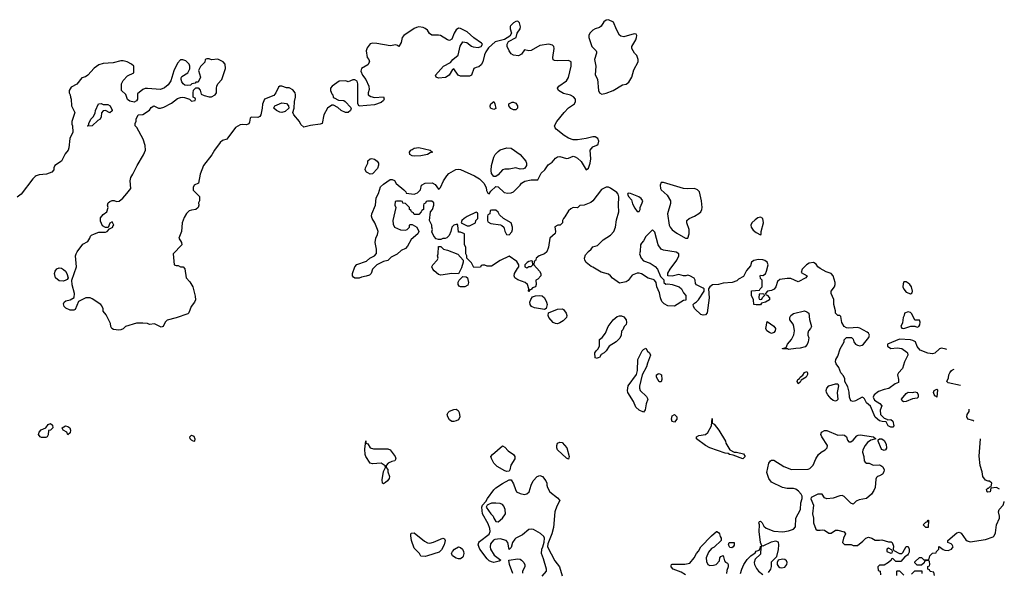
# Model space of a CAD drawing. Header units: inches. Extents: x 2221774 to 2440637, y 201306 to 357559.
# Tile 224 of 245: x 2410232 to 2419160, y 294980 to 299992. Entities that reach past the tile are written whole.
import ezdxf

# ---------------------------------------------------------------- set-up
doc = ezdxf.new("R2010")
doc.units = ezdxf.units.IN
doc.header["$MEASUREMENT"] = 0
doc.layers.add('C4219', color=7, linetype='Continuous')

msp = doc.modelspace()

# ---------------------------------------------------------------- linework, layer by layer
at = {"layer": 'C4219', "color": 5, "elevation": 40}
for points in [[(2418638, 297000.8), (2418630, 297004.5), (2418590, 297012.7), (2418573.4, 297006.6), (2418530, 296969.2), (2418510, 296961.2), (2418466.8, 296966.8), (2418396, 296996), (2418369.1, 297029.1), (2418355.3, 297070), (2418330, 297084), (2418310, 297089), (2418210, 297095.3), (2418102, 297050), (2418102, 297030), (2418130, 297011.3), (2418190, 297017.3), (2418232, 297010), (2418276.9, 296976.9), (2418282, 296970), (2418284.7, 296950), (2418256, 296890), (2418238, 296830), (2418202, 296790), (2418192, 296770), (2418202, 296730), (2418199.6, 296700.4), (2418170, 296688.7), (2418112.5, 296647.5), (2418070, 296639.5), (2418020.3, 296619.7), (2417981, 296590), (2417971, 296570), (2417982.8, 296542.8), (2418032, 296510), (2418050.8, 296490.8), (2418036, 296450), (2418038, 296410), (2418070, 296378), (2418094, 296370), (2418102, 296362), (2418130, 296364.7), (2418150, 296350.8), (2418158.8, 296310), (2418150, 296295.3), (2418130, 296295.3), (2418108, 296310), (2418090, 296346), (2418051.6, 296348.4), (2418030, 296355.3), (2417990, 296386), (2417946, 296486), (2417910, 296518), (2417893.6, 296553.6), (2417883.1, 296563.1), (2417870, 296568.7), (2417810, 296534), (2417790, 296528), (2417770, 296535.1), (2417755.1, 296570), (2417753.3, 296613.3), (2417742.9, 296662.9), (2417715.1, 296710), (2417713.4, 296733.4), (2417703.3, 296763.3), (2417679.3, 296790), (2417659.1, 296839.1), (2417637.2, 296870), (2417628.7, 296890), (2417634, 296910), (2417650, 296942), (2417672.5, 297007.5), (2417708, 297070), (2417708, 297090), (2417729.1, 297110.9), (2417774, 297110), (2417790, 297094), (2417796, 297070), (2417811.3, 297050), (2417830, 297038.8), (2417850, 297034.8), (2417870, 297038.8), (2417884, 297050), (2417932.7, 297110), (2417939.3, 297130), (2417929.2, 297150), (2417918, 297158), (2417850, 297193.2), (2417830, 297199), (2417750, 297194), (2417730, 297197.2), (2417709.4, 297209.4), (2417686.8, 297246.8), (2417679, 297299), (2417670, 297308), (2417650, 297308.7), (2417628.7, 297330), (2417628.4, 297351.6), (2417614, 297410), (2417613.4, 297453.4), (2417589.4, 297510), (2417589.6, 297530.4), (2417620.9, 297570), (2417627, 297590), (2417626, 297610), (2417610, 297668), (2417590, 297689), (2417545.6, 297705.6), (2417490, 297735.3), (2417468.7, 297750), (2417454.6, 297774.6), (2417430, 297788.7), (2417390, 297785.2), (2417366.8, 297770), (2417326, 297730), (2417318, 297698), (2417374, 297670), (2417362, 297650), (2417290, 297615.3), (2417224, 297644), (2417190, 297645.2), (2417124, 297636), (2417103, 297617), (2417087.3, 297570), (2417072.2, 297547.8), (2417050, 297537.2), (2417014, 297530), (2416994, 297510), (2416998, 297498), (2417010, 297494), (2417032, 297470), (2417031.3, 297450), (2416994, 297430), (2416958, 297422), (2416950, 297406), (2416910, 297406), (2416888, 297410), (2416886, 297450), (2416868.4, 297491.6), (2416868.4, 297531.6), (2416942, 297538), (2416946, 297550), (2416966, 297570), (2416966, 297630), (2416950, 297646), (2416946, 297670), (2416950, 297674), (2416970, 297672), (2416993.6, 297686.4), (2417004, 297710), (2417018, 297770), (2417010, 297792.3), (2416990, 297807), (2416970, 297814), (2416930, 297817), (2416890.6, 297809.4), (2416867.5, 297792.5), (2416859.8, 297760.2), (2416822, 297718), (2416796.9, 297663.1), (2416750, 297638), (2416735.3, 297624.7), (2416694, 297610), (2416610, 297602), (2416570, 297589.6), (2416513.4, 297586.6), (2416491, 297570), (2416478, 297550), (2416482.8, 297470), (2416467.1, 297332.9), (2416450, 297314), (2416430, 297312.7), (2416410, 297317.2), (2416354, 297370), (2416342, 297390), (2416338, 297410), (2416350, 297422), (2416370, 297432), (2416388.8, 297451.1), (2416438, 297530), (2416438, 297550), (2416430, 297558), (2416370, 297586), (2416360.4, 297600.4), (2416358, 297630), (2416348.4, 297648.4), (2416310, 297668.7), (2416290, 297675.3), (2416271.2, 297668.9), (2416250, 297668.7), (2416210, 297682), (2416147.3, 297667.3), (2416108, 297668), (2416110, 297694), (2416129.4, 297730.6), (2416189.4, 297810.6), (2416209, 297850), (2416208.7, 297870), (2416184.1, 297884.1), (2416070, 297901.3), (2416049.7, 297909.8), (2416021.6, 297950), (2415990, 298066), (2415970, 298086), (2415910, 298026), (2415890, 297986), (2415870, 297966), (2415862, 297950), (2415858, 297890), (2415852, 297870), (2415866, 297830), (2415890, 297806), (2415950, 297782.8), (2415994.6, 297754.6), (2416014.8, 297730), (2416042, 297662), (2416072.7, 297632.7), (2416074, 297610), (2416090, 297594), (2416110, 297598), (2416150, 297592), (2416212, 297570), (2416232, 297550), (2416250, 297514), (2416274, 297490), (2416272.7, 297447.3), (2416250, 297446), (2416170, 297394), (2416110, 297397.2), (2416075.3, 297415.3), (2416056.3, 297436.3), (2416041.6, 297470), (2416033.4, 297513.4), (2416009, 297570), (2416004, 297610), (2415989.4, 297629.4), (2415976.6, 297636.6), (2415930, 297649.4), (2415870, 297686), (2415850, 297693.2), (2415830, 297692.7), (2415785.1, 297674.9), (2415750, 297626.6), (2415730, 297615.1), (2415670, 297601.2), (2415607.2, 297647.2), (2415588.7, 297670), (2415570, 297684), (2415503.7, 297703.7), (2415430, 297748.7), (2415413.2, 297753.2), (2415370, 297788.7), (2415357.2, 297810), (2415353.2, 297830), (2415361.2, 297858.8), (2415390, 297891), (2415415.3, 297910), (2415430, 297932), (2415470, 297944.7), (2415523.7, 297996.3), (2415590, 298039.1), (2415619.5, 298070), (2415636.2, 298110), (2415643.3, 298176.7), (2415666, 298250), (2415662, 298310), (2415666, 298386), (2415659, 298410), (2415646.3, 298426.3), (2415590, 298463.7), (2415570, 298472), (2415550, 298473.6), (2415508.9, 298451.1), (2415430.4, 298349.6), (2415410, 298334), (2415350, 298308.7), (2415312.7, 298307.3), (2415290, 298286), (2415250, 298288), (2415230, 298278), (2415210, 298258), (2415176, 298204), (2415162, 298190), (2415154, 298170), (2415154, 298150), (2415134, 298130), (2415112.7, 298127.3), (2415086, 298114), (2415091.3, 298070), (2415086.4, 298053.6), (2415038, 298010), (2415027.3, 297930), (2415013.2, 297886.8), (2414990.6, 297869.4), (2414942, 297850), (2414914, 297830), (2414910, 297806), (2414898, 297802), (2414894, 297770), (2414946.8, 297710), (2414957.3, 297690), (2414956.3, 297670), (2414930, 297639), (2414912, 297630), (2414916, 297590), (2414910.7, 297569.3), (2414881, 297559), (2414870, 297546), (2414858, 297542), (2414850, 297526), (2414846, 297530), (2414848, 297550), (2414835.3, 297590), (2414815.3, 297610), (2414750, 297634), (2414722, 297650), (2414715.3, 297670), (2414719, 297690), (2414744.7, 297735.3), (2414758, 297750), (2414758, 297770), (2414740.4, 297800.4), (2414670, 297848), (2414590, 297808), (2414510, 297758), (2414470, 297758), (2414450, 297766), (2414430, 297766), (2414418, 297762), (2414410, 297748), (2414350, 297746), (2414330, 297786), (2414286, 297830), (2414286, 297850), (2414278, 297870), (2414278, 297930), (2414266, 297950), (2414266, 298050), (2414230, 298066), (2414210, 298066), (2414206, 298130), (2414198, 298138), (2414170, 298128), (2414152, 298110), (2414142, 298070), (2414125.4, 298034.6), (2414105.4, 298014.6), (2414090, 298008), (2414070, 298008), (2414050, 297998), (2414030, 297998), (2414010, 298006), (2413986, 298030), (2413968.8, 298068.9), (2413975.3, 298090), (2413968, 298110), (2413968, 298130), (2413948, 298170), (2413958, 298250), (2413975.3, 298270), (2413986, 298310), (2413986, 298330), (2413970, 298346), (2413930, 298346), (2413918, 298342), (2413912.7, 298327.3), (2413898, 298322), (2413894, 298310), (2413894, 298270), (2413878, 298262), (2413874, 298250), (2413850, 298226), (2413810, 298226), (2413802, 298242), (2413786, 298250), (2413782, 298262), (2413766, 298270), (2413766, 298290), (2413730, 298326), (2413707.3, 298327.3), (2413702, 298342), (2413690, 298346), (2413650, 298346), (2413638, 298342), (2413634, 298310), (2413642, 298290), (2413616, 298170), (2413618, 298138), (2413631.6, 298111.6), (2413685.4, 298085.4), (2413730, 298082), (2413746, 298090), (2413766, 298110), (2413766, 298130), (2413770, 298134), (2413790, 298134), (2413832, 298110), (2413851.2, 298071.1), (2413842, 298050), (2413781.4, 297998.6), (2413750, 297938), (2413730, 297918), (2413690, 297898), (2413655.3, 297864.7), (2413602, 297838), (2413570, 297808), (2413530, 297798), (2413472, 297770), (2413432, 297730), (2413418, 297690), (2413405.4, 297674.6), (2413375.3, 297664.7), (2413330, 297658), (2413310, 297649), (2413270, 297649), (2413258, 297658), (2413249.4, 297669.4), (2413249.5, 297690.5), (2413270, 297751), (2413290, 297770.8), (2413376.4, 297803.6), (2413406, 297830), (2413448.4, 297851.6), (2413467.3, 297872.7), (2413468, 297910), (2413455.3, 297970), (2413462, 298010), (2413477.2, 298042.8), (2413481.2, 298070), (2413478, 298090), (2413451.8, 298150), (2413427.7, 298187.7), (2413423.6, 298210), (2413426.3, 298230), (2413459.3, 298310), (2413464.1, 298375.9), (2413484.7, 298415.3), (2413504.7, 298475.3), (2413530, 298502), (2413590, 298542), (2413610, 298542), (2413630, 298534), (2413645.4, 298505.4), (2413714, 298450), (2413734, 298430), (2413738, 298418), (2413810, 298411.3), (2413839, 298421), (2413866, 298450), (2413875.3, 298490), (2413910, 298510.4), (2413973.7, 298513.7), (2413998, 298498), (2414030, 298456), (2414039.3, 298460.7), (2414049.3, 298470.7), (2414074.5, 298530), (2414103.8, 298576.2), (2414123, 298597), (2414187.7, 298632.3), (2414210, 298637.1), (2414230, 298634.9), (2414357.5, 298577.5), (2414402.8, 298550), (2414441, 298510), (2414462, 298470), (2414463.6, 298443.6), (2414478, 298418), (2414490, 298414), (2414503.1, 298436.9), (2414550, 298478), (2414570, 298476), (2414626.4, 298426.4), (2414658, 298418), (2414690, 298422.8), (2414710, 298431.3), (2414769.1, 298490.9), (2414782, 298510), (2414812.5, 298527.5), (2414870, 298539.1), (2414930, 298541), (2414960.5, 298599.5), (2414992.7, 298630), (2415024.2, 298675.8), (2415059.7, 298700.3), (2415090, 298736.3), (2415110, 298747.7), (2415130, 298752.4), (2415190, 298734), (2415210, 298734.9), (2415250, 298753), (2415270, 298747.7), (2415290, 298737.3), (2415324.7, 298704.7), (2415370, 298631.3), (2415390, 298644.7), (2415406, 298690), (2415412, 298730), (2415406, 298810), (2415430, 298838.8), (2415466.3, 298853.7), (2415477, 298863), (2415482.7, 298890), (2415473.4, 298913.4), (2415450, 298929.2), (2415430, 298929.3), (2415370, 298915.1), (2415290, 298903.7), (2415250, 298902.9), (2415210, 298917.6), (2415170, 298940.5), (2415098, 298998), (2415087.8, 299010), (2415083, 299030), (2415103, 299070), (2415168, 299150), (2415210, 299192.7), (2415262.7, 299230), (2415272, 299250), (2415272.1, 299272.1), (2415254, 299294), (2415227.5, 299307.5), (2415162.5, 299322.5), (2415119, 299350), (2415109, 299370), (2415122, 299390), (2415190, 299436.3), (2415210, 299466.8), (2415232.1, 299572.1), (2415232.7, 299610), (2415210, 299620.9), (2415110, 299619.3), (2415082.7, 299622.7), (2415069.1, 299629.1), (2415065.2, 299650), (2415079.5, 299730), (2415076, 299750), (2415062.7, 299762.7), (2415030.9, 299769.1), (2414950, 299757.2), (2414870, 299712), (2414849.5, 299709.5), (2414810, 299719), (2414781.4, 299678.6), (2414755.5, 299664.5), (2414710, 299669.5), (2414690, 299682), (2414669.7, 299709.7), (2414652, 299750), (2414652.7, 299770), (2414665.6, 299794.4), (2414734, 299830), (2414744, 299870), (2414769.2, 299910), (2414772.1, 299927.9), (2414765.2, 299965.2), (2414750, 299979), (2414730, 299976), (2414710, 299965.2), (2414682.5, 299937.5), (2414678.8, 299930), (2414680.7, 299910), (2414691.3, 299870), (2414676.8, 299843.2), (2414628.2, 299811.8), (2414544.7, 299790), (2414484, 299736), (2414459.1, 299700.9), (2414446.2, 299673.8), (2414430.5, 299609.5), (2414418, 299582), (2414395.5, 299564.5), (2414370, 299559.3), (2414351.3, 299550), (2414330.4, 299489.6), (2414310, 299479), (2414230, 299479), (2414208.7, 299490), (2414170, 299546), (2414158, 299542), (2414126.8, 299490), (2414091.7, 299468.3), (2414030, 299462.7), (2414008.7, 299470), (2414002, 299490), (2414075.3, 299570), (2414137.2, 299602.8), (2414159, 299630), (2414209, 299670), (2414227.3, 299752.7), (2414250, 299791.3), (2414286.4, 299786.4), (2414330, 299752), (2414345.4, 299745.4), (2414390, 299741), (2414418, 299750), (2414428, 299770), (2414420.4, 299780.4), (2414349.2, 299829.2), (2414290, 299881.2), (2414230, 299913.2), (2414210, 299916), (2414190, 299901.2), (2414170.7, 299870), (2414150, 299815.3), (2414130, 299804), (2414110, 299809.3), (2414047.5, 299847.5), (2414030, 299851.6), (2413970, 299851.6), (2413947.2, 299867.3), (2413930, 299896), (2413910, 299912.7), (2413890, 299920.9), (2413850, 299926), (2413830, 299922.7), (2413810, 299912.7), (2413716, 299850), (2413701, 299830), (2413690, 299786), (2413670, 299748), (2413659, 299759), (2413643.1, 299763.1), (2413590, 299756), (2413470, 299777), (2413430, 299779.3), (2413410, 299774), (2413382.5, 299737.5), (2413374.8, 299710), (2413384, 299650), (2413398, 299630), (2413404.7, 299610), (2413390, 299582), (2413332, 299550), (2413326.4, 299526.4), (2413341, 299490), (2413370, 299451.3), (2413399.1, 299390), (2413402, 299358), (2413391.3, 299330), (2413392, 299310), (2413415.3, 299295.3), (2413450, 299286), (2413530, 299291.3), (2413536, 299270), (2413530, 299258), (2413510, 299241.2), (2413450, 299219.3), (2413310, 299208), (2413298, 299230), (2413298, 299410), (2413293.6, 299433.6), (2413270, 299448), (2413252.7, 299447.3), (2413210, 299428), (2413190, 299438), (2413130, 299435.3), (2413064.7, 299390), (2413051.3, 299370), (2413051.3, 299350), (2413061, 299321), (2413072, 299310), (2413074, 299290), (2413083.6, 299283.6), (2413123.6, 299263.6), (2413170, 299258), (2413182, 299250), (2413236, 299196), (2413238, 299190), (2413231.3, 299170), (2413212, 299150), (2413186, 299150), (2413146, 299170), (2413116.4, 299196.4), (2413076.4, 299216.4), (2413063.6, 299216.4), (2413022, 299190), (2412991.3, 299130), (2412974, 299050), (2412956, 299044), (2412870, 299034), (2412810, 299018), (2412782, 299042), (2412768.7, 299070), (2412719, 299130), (2412708.7, 299150), (2412722, 299190), (2412725.2, 299250), (2412733.2, 299290), (2412734, 299310), (2412728.7, 299330), (2412710, 299355.3), (2412674.6, 299374.6), (2412650, 299375.3), (2412610, 299389), (2412590, 299389), (2412578.8, 299381.2), (2412556, 299330), (2412535.2, 299304.8), (2412452, 299270), (2412432.7, 299227.3), (2412432, 299190), (2412418.8, 299130), (2412410, 299115.3), (2412390, 299104), (2412331.3, 299108.7), (2412321, 299099), (2412316.9, 299063.1), (2412310, 299048), (2412290, 299038), (2412250, 299042), (2412230, 299039), (2412190, 299015.3), (2412120.7, 298919.3), (2412110, 298909.4), (2412070, 298896), (2412050, 298879), (2411997.3, 298810), (2411974.7, 298765.3), (2411899.1, 298670), (2411867.7, 298590), (2411852, 298510), (2411814, 298490), (2411804.7, 298470), (2411806.4, 298446.4), (2411862, 298390), (2411862, 298350), (2411852, 298330), (2411856, 298310), (2411851.3, 298290), (2411830, 298269.3), (2411790, 298266), (2411770, 298259), (2411745.8, 298234.2), (2411722.5, 298197.5), (2411706.8, 298150), (2411699.1, 298070), (2411676, 298010), (2411698, 297970), (2411702, 297950), (2411624.7, 297870), (2411634, 297770), (2411650, 297762), (2411670, 297762), (2411690, 297752), (2411714, 297750), (2411730, 297734), (2411742, 297650), (2411775.2, 297615.2), (2411800.7, 297570), (2411823.6, 297483.6), (2411824.7, 297450), (2411816, 297430), (2411787.3, 297390), (2411765.4, 297334.6), (2411755.3, 297324.7), (2411650, 297288.7), (2411570, 297268), (2411552, 297250), (2411532, 297210), (2411516, 297204), (2411453.6, 297233.6), (2411410, 297228.7), (2411390, 297235.3), (2411350, 297239), (2411290, 297239), (2411190.9, 297209.1), (2411170, 297189), (2411150, 297179), (2411130, 297177.2), (2411083.1, 297183.1), (2411068, 297190), (2411058, 297210), (2411056.4, 297236.4), (2411016.4, 297316.4), (2410988, 297350), (2410988, 297370), (2410978, 297398), (2410968, 297410), (2410890, 297462), (2410870, 297468.7), (2410831.6, 297468.4), (2410764.7, 297435.3), (2410735.3, 297364.7), (2410723.6, 297356.4), (2410690, 297359), (2410650, 297375.3), (2410635.3, 297390), (2410630, 297414), (2410635.3, 297430), (2410650, 297441), (2410689.1, 297450.9), (2410727.3, 297472.7), (2410728, 297510), (2410708.8, 297588.9), (2410706, 297630), (2410747.3, 297750), (2410739.5, 297850), (2410742.7, 297870), (2410751.8, 297888.2), (2410803.1, 297956.9), (2410850, 297982), (2410868.7, 298010), (2410875.3, 298030), (2410883.2, 298036.8), (2410910, 298051.3), (2410950, 298064.7), (2411010, 298064.7), (2411026, 298070), (2411046, 298094), (2411075.3, 298110), (2411078, 298122), (2411086, 298130), (2411070, 298158), (2411050, 298146), (2411034, 298106), (2411010, 298106), (2410983.1, 298123.1), (2410964.7, 298164.7), (2410965.6, 298194.4), (2410990, 298224.7), (2411022, 298250), (2411035.3, 298290), (2411028.7, 298310), (2411035.3, 298330), (2411050, 298344.7), (2411070, 298351), (2411090, 298351), (2411110, 298342), (2411133.6, 298346.4), (2411166.3, 298373.7), (2411204.8, 298415.2), (2411238.4, 298461.6), (2411234, 298530), (2411240.5, 298559.5), (2411259.3, 298590), (2411296, 298670), (2411354.8, 298765.2), (2411372.3, 298810), (2411369.4, 298850), (2411352.7, 298910), (2411294, 299014), (2411278, 299030), (2411278, 299050), (2411288, 299072), (2411288.8, 299091.1), (2411306, 299130), (2411350, 299132), (2411408.4, 299171.6), (2411423.1, 299196.9), (2411448.8, 299211.1), (2411491.2, 299191.1), (2411510, 299191), (2411540.2, 299199.8), (2411610, 299236), (2411662.9, 299277.1), (2411690, 299287.3), (2411710, 299290.8), (2411727.1, 299287.1), (2411772, 299272), (2411790, 299254), (2411822, 299258), (2411826, 299270), (2411822, 299282), (2411806, 299290), (2411806, 299330), (2411808.4, 299351.6), (2411830, 299374), (2411850, 299374), (2411870, 299354), (2411878, 299318), (2411903.6, 299303.6), (2411950, 299292), (2411970, 299292), (2412006, 299310), (2412018, 299330), (2412015.3, 299370), (2412019, 299390), (2412030, 299411.3), (2412064, 299450), (2412098, 299550), (2412095.3, 299590), (2412078, 299610), (2412030, 299633.2), (2411970, 299628), (2411950, 299638), (2411930, 299638), (2411914, 299630), (2411911.6, 299608.4), (2411871.6, 299568.4), (2411852, 299530), (2411871, 299470), (2411850, 299426), (2411830, 299426), (2411822, 299418), (2411794, 299410), (2411782, 299398), (2411750, 299395.3), (2411730, 299399), (2411715.3, 299410), (2411702, 299430), (2411695.3, 299450), (2411696.4, 299463.6), (2411703.1, 299476.9), (2411758, 299510), (2411774.6, 299545.4), (2411775.3, 299570), (2411768, 299590), (2411738, 299618), (2411710, 299628.7), (2411690, 299628), (2411663.5, 299596.5), (2411630, 299528), (2411602.8, 299437.2), (2411578.3, 299401.7), (2411544.8, 299375.2), (2411510, 299358.4), (2411390, 299369), (2411371.3, 299368.7), (2411350, 299358), (2411301, 299319), (2411301, 299270), (2411290, 299255.3), (2411270, 299245.2), (2411230, 299253.2), (2411209.2, 299269.2), (2411193.2, 299313.2), (2411155.3, 299350), (2411154, 299370), (2411154, 299410), (2411170, 299442), (2411210, 299482), (2411266, 299510), (2411266, 299570), (2411246, 299590), (2411206, 299610), (2411170, 299619), (2411150, 299619), (2411079.8, 299600.2), (2410990, 299594), (2410950, 299582), (2410907.9, 299552.1), (2410850, 299489), (2410830, 299474), (2410796, 299464), (2410750, 299408.7), (2410699.6, 299380.4), (2410682, 299350), (2410682, 299330), (2410691.2, 299311.1), (2410691.3, 299290), (2410698, 299270), (2410702, 299210), (2410731.3, 299150), (2410704.7, 299070), (2410705.4, 299045.4), (2410712, 299030), (2410712.7, 298972.7), (2410686.4, 298913.6), (2410678.8, 298830), (2410670.6, 298809.4), (2410643.5, 298776.5), (2410610.6, 298709.4), (2410551.3, 298670), (2410542, 298650), (2410542, 298630), (2410522, 298610), (2410474, 298590), (2410410, 298584), (2410382.8, 298577.2), (2410370.9, 298569.1), (2410350, 298548), (2410246, 298410), (2410210, 298381.2)], [(2418761.8, 296674.1), (2418650, 296698), (2418638, 296710), (2418654.6, 296745.4), (2418657.2, 296770), (2418665.2, 296790), (2418681.2, 296810), (2418690, 296817.3), (2418705.5, 296822.7)], [(2418884.1, 296351.2), (2418875.5, 296355.5), (2418829.6, 296370), (2418819.6, 296390), (2418822.9, 296410), (2418840.7, 296439.3), (2418842.4, 296461.1)], [(2417021.2, 294978.8), (2417042, 295010), (2417048.4, 295031.6), (2417050, 295074), (2417097.2, 295122.8), (2417113.4, 295186.6), (2417117, 295230), (2417113.4, 295253.4), (2417090, 295263.7), (2417046.6, 295253.4), (2416970, 295218), (2416960.4, 295220.4), (2416949.3, 295249.3), (2416938, 295350), (2416939, 295410), (2416935.3, 295430), (2416940.2, 295439.8), (2416950, 295444.7), (2416964.7, 295430), (2416979.9, 295399.9), (2417001.4, 295381.4), (2417070, 295352.7), (2417152.1, 295347.9), (2417204.1, 295355.9), (2417249.4, 295370.6), (2417266.6, 295393.4), (2417270, 295471.3), (2417311.6, 295548.4), (2417315.1, 295610), (2417326.6, 295650), (2417326.6, 295670), (2417317.2, 295690), (2417295.1, 295715.1), (2417270, 295733.2), (2417250, 295739.3), (2417190, 295740.9), (2417150, 295749.4), (2417050, 295799), (2417026, 295830), (2417006.3, 295886.3), (2417026.6, 295970), (2417039, 295990), (2417050, 295996.3), (2417070, 295997.1), (2417160.7, 295940.7), (2417230, 295914), (2417383.2, 295916.8), (2417398.4, 295921.6), (2417427.8, 295952.2), (2417451.6, 296010), (2417474.5, 296050), (2417499.3, 296070), (2417536, 296090), (2417552.7, 296110), (2417556, 296130), (2417506, 296210), (2417498, 296230), (2417502.7, 296250), (2417510, 296255.5), (2417530, 296266), (2417550, 296266), (2417650, 296224.9), (2417690, 296227.7), (2417710, 296224), (2417730.7, 296210), (2417738, 296178), (2417750, 296162), (2417770, 296164.7), (2417790, 296178), (2417823.3, 296216.7), (2417835.5, 296224.5), (2417852.9, 296227.1), (2417974, 296210), (2417994, 296190), (2417950, 296179), (2417921.3, 296158.7), (2417897.3, 296130), (2417877.3, 296090), (2417874.8, 296070), (2417886.8, 296030), (2417890.9, 295990.9), (2417898, 295978), (2417910, 295971.3), (2417934, 295970), (2417970, 295951.3), (2418030, 295954.8), (2418042, 295950), (2418057.5, 295937.5), (2418070.6, 295910), (2418066.8, 295890), (2418056, 295870), (2418030, 295854), (2418011, 295849), (2418001, 295839), (2417996, 295824), (2417990.7, 295750), (2417978.5, 295721.5), (2417956, 295690), (2417910.5, 295649.5), (2417842.8, 295637.2), (2417816, 295624), (2417790, 295598), (2417770, 295606), (2417707, 295667), (2417690, 295676), (2417670, 295674.5), (2417610, 295652.3), (2417550, 295646), (2417530, 295655.3), (2417510, 295688), (2417470, 295689), (2417410, 295658), (2417405.4, 295645.4), (2417430.8, 295590), (2417421, 295510), (2417431, 295471), (2417431, 295430), (2417451.3, 295371.3), (2417462, 295362), (2417490, 295361), (2417510, 295366), (2417530, 295361), (2417570, 295336), (2417590, 295336), (2417630, 295362), (2417650, 295362), (2417707.5, 295347.5), (2417719.1, 295330), (2417702.8, 295290), (2417694, 295250), (2417712, 295232), (2417770.9, 295230.9), (2417790, 295222), (2417830, 295224.7), (2417878, 295262), (2417904, 295290), (2417930, 295299.1), (2417958, 295290), (2417990, 295271.3), (2418030, 295271.3), (2418050, 295276), (2418110, 295258), (2418135.3, 295255.3), (2418142, 295250), (2418156.9, 295216.9), (2418154, 295190), (2418158, 295178), (2418210, 295151.3), (2418230, 295152), (2418240.4, 295159.6), (2418270, 295214), (2418290, 295214), (2418298, 295190), (2418296.9, 295163.1), (2418290, 295146), (2418283.6, 295136.4), (2418259.6, 295120.4), (2418222, 295078), (2418178, 295078), (2418150, 295106), (2418138, 295102), (2418134, 295090), (2418111.6, 295068.4), (2418070, 295046), (2418030, 295046), (2418014, 295030), (2418018, 294998), (2418034, 294990), (2418038, 294958)], [(2419117.8, 295734.1), (2419090, 295748), (2419038, 295742), (2419031.2, 295708.9), (2419010, 295706), (2419006, 295710), (2418998, 295730), (2419010, 295742), (2419018, 295742), (2419030, 295754), (2419042, 295758), (2419046, 295790), (2419027.3, 295807.3), (2419012.7, 295807.3), (2418990, 295815.3), (2418965.2, 295850), (2418959, 295890), (2418941.2, 295950), (2418932.3, 296032.3), (2418945.3, 296189.6)], [(2414970, 294944.7), (2415008.7, 294990), (2415008.7, 295010), (2414982, 295102), (2414962.7, 295150), (2414966.6, 295190), (2414977.2, 295210), (2414987.2, 295252.8), (2414989.5, 295290), (2414985.1, 295305.1), (2414953.3, 295333.3), (2414890, 295369.5), (2414870, 295372.7), (2414850, 295369.4), (2414790, 295320.9), (2414730.5, 295289.5), (2414720.4, 295279.6), (2414701, 295250), (2414690, 295206), (2414670, 295186), (2414659, 295250), (2414642, 295270), (2414590, 295283.7), (2414541.3, 295278.7), (2414528.4, 295271.6), (2414502.3, 295237.7), (2414497.1, 295210), (2414501.6, 295190), (2414535.6, 295135.6), (2414594, 295090), (2414578.8, 295081.2), (2414530, 295069.2), (2414510, 295074), (2414490, 295084), (2414470, 295102), (2414404, 295190), (2414389, 295230), (2414394, 295250), (2414401.5, 295258.5), (2414490, 295326), (2414499.3, 295350), (2414496.6, 295376.6), (2414480.7, 295420.7), (2414429.2, 295510), (2414422, 295570), (2414428, 295590), (2414459, 295621), (2414474, 295650), (2414530, 295726.8), (2414550, 295746.8), (2414610, 295786.8), (2414670, 295818), (2414690, 295818), (2414710, 295782), (2414726.8, 295730), (2414738, 295710), (2414770, 295694), (2414810, 295687.3), (2414830, 295690.8), (2414852.3, 295710), (2414869.7, 295770.3), (2414887.8, 295810), (2414923.7, 295850), (2414950, 295859.3), (2414974, 295850), (2415002.8, 295810), (2415011, 295790), (2415011.3, 295770), (2415018, 295750), (2415038, 295710), (2415110, 295656), (2415131, 295630), (2415101.4, 295578.6), (2415086, 295530), (2415072.3, 295387.7), (2415058, 295330), (2415021.4, 295238.6), (2415018.8, 295210), (2415084.7, 295084.7), (2415126.8, 295030), (2415151, 294949)], [(2418526, 294950), (2418522, 294982), (2418487.3, 294987.3), (2418482, 295002), (2418466, 295010), (2418467.3, 295032.7), (2418482, 295038), (2418486, 295050), (2418482, 295082), (2418470, 295086), (2418438, 295082), (2418432.7, 295067.3), (2418410, 295046), (2418370, 295046), (2418350, 295066), (2418350, 295074), (2418390, 295114), (2418410, 295114), (2418430, 295094), (2418470, 295094), (2418478, 295102), (2418486, 295130), (2418510, 295154), (2418542, 295158), (2418546, 295170), (2418566, 295190), (2418566, 295210), (2418570, 295214), (2418606, 295186), (2418620.7, 295180.7), (2418650, 295178.8), (2418682, 295190), (2418698, 295210), (2418688.7, 295230), (2418678.6, 295238.6), (2418648, 295250), (2418648.7, 295270), (2418730, 295338), (2418750, 295343), (2418770, 295334), (2418810, 295274.8), (2418824.9, 295264.9), (2418850, 295257.3), (2418990, 295277.3), (2419058, 295302), (2419069.1, 295310.9), (2419080.4, 295339.6), (2419089.2, 295410), (2419115.3, 295470), (2419118, 295490), (2419109, 295530), (2419114, 295550), (2419148.7, 295590), (2419160.4, 295619.6), (2419160.3, 295621.9)], [(2416270, 294958), (2416230, 294982), (2416158, 295010), (2416139, 295030), (2416140.2, 295039.8), (2416142, 295050), (2416150, 295054.8), (2416264.7, 295055.3), (2416310, 295062), (2416348.8, 295111.1), (2416370, 295152), (2416388.8, 295171.1), (2416410, 295212), (2416506, 295310), (2416550, 295351), (2416554, 295350), (2416570, 295342), (2416578, 295330), (2416583.6, 295303.6), (2416592, 295290), (2416594, 295270), (2416530, 295208), (2416505.4, 295194.6), (2416476.9, 295163.1), (2416458, 295110), (2416459.6, 295079.6), (2416471.3, 295051.3), (2416490, 295042), (2416523.6, 295043.6), (2416548.8, 295051.1), (2416576.4, 295083.6), (2416582, 295110), (2416590, 295122), (2416611.2, 295131.1), (2416623.6, 295083.6), (2416631.3, 295071.3), (2416650, 295062), (2416656, 295050), (2416656, 295030), (2416642.8, 294997.2), (2416641, 294970)], [(2416769.2, 294970), (2416779, 295010), (2416799, 295050), (2416830, 295096), (2416862, 295130), (2416902, 295158), (2416910, 295171.3), (2416938, 295182), (2416948, 295192), (2416950, 295214), (2416958, 295218), (2416952.7, 295207.3), (2416950, 295146), (2416902, 295098), (2416891.3, 295070), (2416896, 295050), (2416913.7, 295013.7), (2416931, 294990), (2416970, 294961)], [(2414705.2, 294970), (2414674, 295050), (2414666, 295090), (2414750, 295102), (2414770, 295099.1), (2414782.8, 295090), (2414802.8, 295070), (2414811.2, 295048.9), (2414811.3, 295030), (2414792, 294990), (2414792.7, 294972.7)], [(2418186, 294950), (2418186, 294990), (2418190, 294994), (2418210, 294994), (2418250, 294954)], [(2418318, 294962), (2418350, 294994), (2418412.7, 294992.7), (2418414, 294970)]]:
    msp.add_lwpolyline(points, dxfattribs=at)
for points in [[(2415570, 299992.3), (2415550, 299989.2), (2415530, 299974), (2415505.2, 299934.8), (2415490, 299921.2), (2415450, 299909.4), (2415430, 299898), (2415400.5, 299870), (2415393.4, 299850), (2415394, 299830), (2415419.1, 299750), (2415458.8, 299710), (2415461.4, 299701.4), (2415463, 299690), (2415444, 299630), (2415456, 299570), (2415451.6, 299491.6), (2415470, 299454), (2415480.7, 299350), (2415491, 299330), (2415510, 299317.3), (2415550, 299324.4), (2415614, 299350), (2415698, 299402), (2415730, 299406.8), (2415755.6, 299424.4), (2415782, 299470), (2415801.6, 299538.4), (2415839, 299610), (2415841.2, 299630), (2415828.8, 299668.9), (2415808, 299690), (2415782, 299730), (2415782, 299750), (2415819.5, 299810), (2415826.6, 299830), (2415829.2, 299850), (2415821.2, 299861.2), (2415805.2, 299865.2), (2415710, 299836.9), (2415682.3, 299842.3), (2415670, 299853.2), (2415642.3, 299902.3), (2415616, 299970)], [(2410990, 299222), (2411030, 299222), (2411051.2, 299211.1), (2411071.6, 299171.6), (2411070, 299166), (2411050, 299148.7), (2411010, 299168), (2410990, 299166), (2410972.7, 299147.3), (2410972, 299110), (2410962, 299090), (2410941, 299079), (2410890, 299028.7), (2410850, 299026), (2410846, 299030), (2410858, 299042), (2410858, 299050), (2410878, 299090), (2410898, 299110), (2410916.4, 299143.6), (2410918, 299170), (2410948, 299230), (2410970, 299232)], [(2412610, 299149.3), (2412590, 299154), (2412562, 299170), (2412538, 299190), (2412540.4, 299199.6), (2412546, 299210), (2412610, 299238), (2412650, 299231.3), (2412671, 299211), (2412672, 299190), (2412639.1, 299160.9)], [(2414530, 299179), (2414502, 299190), (2414499, 299210), (2414505.2, 299230), (2414530, 299251), (2414541, 299230), (2414550, 299188)], [(2414710, 299174), (2414686.8, 299186.8), (2414668.7, 299210), (2414668.7, 299230), (2414696.5, 299243.5), (2414710, 299244), (2414730, 299234.8), (2414746.8, 299210), (2414746, 299190), (2414730, 299174)], [(2413810, 298753.2), (2413790, 298757.2), (2413770, 298769.2), (2413766.6, 298790), (2413779.3, 298810), (2413790, 298816.4), (2413810, 298825.5), (2413852.7, 298832.7), (2413954, 298810), (2413974, 298790), (2413955.3, 298784.7), (2413930, 298769.4), (2413870, 298757.2)], [(2414770, 298635.8), (2414730, 298647.3), (2414670, 298635.1), (2414630, 298638), (2414610.5, 298629.5), (2414570, 298584), (2414550, 298568.7), (2414530, 298568.7), (2414510, 298598), (2414505.8, 298625.8), (2414509.7, 298669.7), (2414530, 298744), (2414543.1, 298770), (2414570, 298797.6), (2414590, 298810.4), (2414650, 298830.4), (2414690, 298828.5), (2414770.2, 298770.2), (2414822, 298710), (2414828.6, 298690), (2414826.4, 298670), (2414813.1, 298646.9), (2414801.3, 298638.7)], [(2413410, 298592.7), (2413390, 298602), (2413377.2, 298610), (2413364, 298630), (2413369, 298650), (2413389, 298690), (2413389.2, 298710.8), (2413409.2, 298730.8), (2413426.3, 298733.7), (2413450, 298727.7), (2413474, 298710), (2413484.9, 298690), (2413486.8, 298673.2), (2413476.8, 298643.2), (2413430, 298593.2)], [(2416070, 298515.6), (2416050, 298515.1), (2416038.4, 298490), (2416042, 298462), (2416049.1, 298449.1), (2416101.8, 298401.8), (2416132.2, 298350), (2416134, 298326), (2416107.3, 298230), (2416122, 298130), (2416130.6, 298110), (2416147.5, 298087.5), (2416190, 298057.1), (2416270, 298011.3), (2416290, 298012), (2416304, 298050), (2416304, 298070), (2416302, 298090), (2416282, 298150), (2416282, 298170), (2416302, 298190), (2416350, 298210.8), (2416390, 298234.8), (2416409.5, 298250.5), (2416418, 298270), (2416420.9, 298290), (2416414, 298350), (2416397, 298430), (2416379, 298450), (2416350, 298462.7), (2416290, 298459.3), (2416250, 298462.7)], [(2415750, 298418), (2415744.7, 298410), (2415751.3, 298390), (2415778.4, 298358.4), (2415790, 298322), (2415810, 298282), (2415830, 298254), (2415850, 298254), (2415858, 298270), (2415858, 298290), (2415878, 298330), (2415882, 298350), (2415868.7, 298370), (2415846.3, 298386.3), (2415770, 298417.2)], [(2414370, 298246), (2414290, 298208.7), (2414262, 298190), (2414242, 298170), (2414234, 298150), (2414290, 298122), (2414310, 298122), (2414366, 298150), (2414368.4, 298171.6), (2414386, 298190), (2414386, 298230), (2414382, 298242)], [(2414550, 298266), (2414510, 298266), (2414498, 298262), (2414494, 298230), (2414478, 298222), (2414474, 298210), (2414474, 298170), (2414478, 298158), (2414503.6, 298143.6), (2414591.2, 298131.1), (2414605.4, 298125.4), (2414622, 298110), (2414630, 298074), (2414645.4, 298045.4), (2414670, 298042), (2414693.2, 298066.8), (2414702, 298090), (2414702, 298110), (2414688, 298150), (2414618, 298190), (2414583.1, 298223.1), (2414570, 298246)], [(2416950, 298200.5), (2416925.7, 298194.3), (2416901.7, 298178.3), (2416870.5, 298150), (2416861.6, 298130), (2416863.8, 298110), (2416882.9, 298082.8), (2416910, 298061.3), (2416950, 298042), (2416955.3, 298044.7), (2416957, 298070), (2416976, 298150), (2416969.6, 298189.6)], [(2414210, 297688), (2414150, 297689), (2414050, 297674), (2414030, 297682), (2413990, 297714), (2413977.2, 297730), (2413969.3, 297750), (2413977.2, 297770), (2414018, 297810), (2414028, 297830), (2414022, 297850), (2414028, 297870), (2414030, 297934), (2414050, 297934), (2414074, 297910), (2414110, 297902), (2414205.4, 297865.4), (2414252.7, 297812.7), (2414252.7, 297792.7), (2414236.9, 297743.1)], [(2414870, 297806), (2414850, 297798), (2414834, 297790), (2414814, 297770), (2414814, 297750), (2414830, 297742), (2414850, 297754), (2414870, 297754), (2414886, 297770), (2414882, 297802)], [(2410630, 297622), (2410590, 297625.2), (2410557.2, 297650), (2410547.3, 297690), (2410552.3, 297710), (2410570, 297734), (2410590, 297740.7), (2410610, 297737.3), (2410627.9, 297727.9), (2410646, 297710), (2410658.8, 297690), (2410672, 297650), (2410663.6, 297636.4), (2410650, 297628.7)], [(2414228.4, 297568.4), (2414216.4, 297576.4), (2414209.2, 297589.2), (2414209.2, 297610.8), (2414218, 297630), (2414250, 297662), (2414279.6, 297659.6), (2414292, 297652), (2414296.9, 297636.9), (2414301, 297610), (2414296, 297584), (2414270, 297568.7)], [(2418250, 297615.3), (2418243, 297597), (2418240.7, 297570), (2418247.9, 297547.9), (2418270, 297521), (2418310, 297506.8), (2418324, 297516), (2418329, 297530), (2418317.6, 297570), (2418305.1, 297590), (2418290, 297603.6), (2418270, 297614.5)], [(2416970, 297506), (2416938, 297502), (2416934, 297470), (2416938, 297458), (2416950, 297454), (2416962, 297458), (2416967.3, 297472.7), (2416986, 297490), (2416982, 297502)], [(2414990, 297363.7), (2414900.1, 297380.1), (2414872.3, 297392.3), (2414861.2, 297410), (2414857.2, 297430), (2414865.6, 297454.4), (2414882, 297478), (2414910, 297486.8), (2414950, 297490.8), (2414970, 297486.8), (2414990, 297470.8), (2415010, 297431), (2415014, 297410), (2415007.5, 297372.5)], [(2415110, 297234), (2415090, 297236.2), (2415070, 297247.3), (2415031.6, 297290), (2415022.9, 297310), (2415026.3, 297333.7), (2415110, 297366.4), (2415150, 297370.5), (2415163, 297363), (2415186.8, 297330), (2415194.8, 297310), (2415190.8, 297290), (2415159.2, 297260.8), (2415130, 297242)], [(2417202, 297002), (2417194, 297006), (2417150, 297006), (2417148.7, 297010), (2417182, 297018), (2417195.3, 297050), (2417230, 297091), (2417252.7, 297132.7), (2417258, 297170), (2417252.3, 297210), (2417244.5, 297230), (2417217, 297270), (2417214.5, 297290), (2417223.7, 297310), (2417250, 297327.7), (2417350, 297350.5), (2417370, 297344), (2417386.8, 297330), (2417393.7, 297273.7), (2417411.3, 297210), (2417402, 297190), (2417384.7, 297170), (2417378, 297150), (2417378.8, 297130), (2417386.4, 297106.4), (2417382.8, 297070), (2417373.2, 297046.8), (2417354.4, 297025.6), (2417310, 297014), (2417270, 297009.4)], [(2418290, 297342), (2418254, 297330), (2418251.2, 297308.9), (2418242, 297290), (2418236.9, 297243.1), (2418222, 297210), (2418230, 297194), (2418250, 297192), (2418311.6, 297211.6), (2418350, 297212), (2418370, 297204.7), (2418386, 297210), (2418394.6, 297225.4), (2418398, 297250), (2418390, 297266), (2418350, 297266), (2418323.1, 297323.1), (2418310, 297335.3)], [(2415470, 296918), (2415450, 296926), (2415448.7, 296970), (2415458, 296990), (2415474.6, 297005.4), (2415488.7, 297030), (2415489.1, 297090.9), (2415515.3, 297110), (2415544, 297150), (2415569.2, 297210), (2415612.7, 297270), (2415650, 297299.1), (2415670, 297307.7), (2415690, 297307.3), (2415710, 297297.3), (2415730.6, 297270.6), (2415734.4, 297245.6), (2415730.8, 297229.2), (2415712, 297210), (2415702, 297178), (2415690, 297166), (2415684.7, 297130), (2415675.3, 297104.7), (2415641, 297070), (2415576, 297030), (2415550, 296988.7), (2415530.6, 296969.4), (2415505.4, 296954.6), (2415490, 296929.2), (2415475.3, 296924.7)], [(2417050, 297147), (2417030, 297154), (2417008, 297170), (2416998, 297190), (2417010, 297254), (2417070, 297211.3), (2417086, 297190), (2417082.8, 297170), (2417070, 297154)], [(2415890, 296434), (2415850, 296449.4), (2415818.4, 296478.4), (2415798.4, 296530), (2415747.3, 296610), (2415742.9, 296630), (2415749.6, 296670.4), (2415824.7, 296775.3), (2415835.3, 296810), (2415838, 296910), (2415878, 296990), (2415890, 297002), (2415910, 297012), (2415925.4, 296985.4), (2415942, 296970), (2415951, 296950), (2415924.5, 296875.5), (2415917.3, 296842.7), (2415878, 296770), (2415851.2, 296668.9), (2415851, 296650), (2415858, 296630), (2415915.2, 296575.2), (2415926.8, 296550), (2415913, 296507), (2415904.9, 296455.1)], [(2416030, 296708), (2416008, 296750), (2416006, 296770), (2416020.4, 296779.6), (2416030, 296782), (2416050.7, 296770.7), (2416056, 296730), (2416050, 296708)], [(2417290, 296689.2), (2417281.2, 296710), (2417289.2, 296730), (2417302.7, 296737.3), (2417309.3, 296750), (2417332.7, 296767.3), (2417350, 296791.3), (2417370, 296802), (2417376, 296790), (2417374.8, 296774.8), (2417362.8, 296750), (2417318, 296722), (2417310, 296705.2)], [(2417630, 296533.2), (2417610, 296538), (2417590, 296553.2), (2417560.9, 296590), (2417549.5, 296610), (2417545.1, 296630), (2417550, 296650.8), (2417569.2, 296670), (2417630, 296690.6), (2417651, 296690), (2417656.3, 296670), (2417646, 296610), (2417650, 296548), (2417642, 296538)], [(2418245.6, 296525.6), (2418234.6, 296534.6), (2418229, 296549), (2418270, 296602), (2418290, 296614), (2418330, 296612), (2418350, 296618), (2418370, 296612), (2418378.8, 296590), (2418378.8, 296570), (2418370, 296559), (2418326.8, 296553.2), (2418270, 296529.2)], [(2418550, 296568), (2418538, 296578), (2418530, 296578), (2418519, 296610), (2418524, 296630), (2418550, 296642), (2418556, 296636)], [(2414149.3, 296349.3), (2414130, 296362), (2414113.2, 296390), (2414109.4, 296410), (2414117.2, 296430), (2414130, 296440.7), (2414170, 296457.3), (2414190, 296458.8), (2414207.5, 296447.5), (2414217.3, 296430), (2414224, 296390), (2414210, 296364), (2414190, 296353.2), (2414170, 296349.3)], [(2416170, 296342), (2416150, 296348.7), (2416141.2, 296370), (2416150, 296398), (2416170, 296410.7), (2416190.8, 296390), (2416190.6, 296369.4)], [(2416790, 296009.2), (2416702, 296042), (2416668, 296050), (2416657.2, 296057.2), (2416630, 296061.2), (2416490, 296109.3), (2416450, 296129.3), (2416368, 296190), (2416368, 296210), (2416390, 296221), (2416450, 296230.8), (2416472.7, 296247.3), (2416505.2, 296310), (2416510, 296374), (2416512, 296332), (2416530, 296324.7), (2416570.7, 296270), (2416630.8, 296170), (2416636, 296150), (2416670.7, 296090.7), (2416710, 296071), (2416730.7, 296070.7), (2416795.3, 296055.3), (2416811.3, 296030)], [(2410430, 296204), (2410418, 296210), (2410404, 296230), (2410409, 296250), (2410426.3, 296273.7), (2410468.7, 296291.3), (2410490, 296322), (2410510, 296331.3), (2410530, 296314), (2410534, 296290), (2410511.6, 296268.4), (2410494, 296266), (2410491.6, 296228.4), (2410482, 296210), (2410470, 296204)], [(2410670, 296228), (2410658, 296250), (2410626, 296270), (2410620.4, 296280.4), (2410618, 296290), (2410646, 296310), (2410670, 296302.8), (2410686, 296290), (2410694, 296270), (2410690, 296246)], [(2411810, 296167), (2411790, 296177.2), (2411779.3, 296190), (2411774, 296210), (2411790, 296222.8), (2411810, 296214), (2411820.7, 296190), (2411816, 296170)], [(2413530, 295784), (2413522, 295790), (2413518, 295818), (2413530, 295894), (2413548, 295930), (2413547.3, 295947.3), (2413509, 295969), (2413430, 295965.2), (2413409.6, 295969.6), (2413370, 296029.3), (2413363.5, 296050), (2413362, 296098), (2413370, 296174), (2413372, 296152), (2413390, 296144.7), (2413411.3, 296110), (2413441.1, 296101.1), (2413570, 296099.1), (2413590.8, 296090), (2413636, 296030), (2413642, 296010), (2413634, 295990), (2413606, 295986), (2413574, 295970), (2413554, 295950), (2413554, 295930), (2413571.2, 295911.1), (2413571.3, 295890), (2413584.7, 295850), (2413581, 295830), (2413566, 295810), (2413550, 295794)], [(2415210, 296006), (2415190, 296015.3), (2415109.3, 296090), (2415102.7, 296110), (2415102.7, 296130), (2415110, 296151), (2415130, 296161), (2415150, 296156), (2415194.8, 296110), (2415214.8, 296030)], [(2418070, 296084), (2418050, 296095.3), (2418044.1, 296104.1), (2418015.3, 296170), (2418018, 296182), (2418028.7, 296191.3), (2418050, 296191), (2418070, 296176), (2418090, 296142), (2418093.2, 296106.8), (2418082, 296090)], [(2414650, 295894), (2414630, 295901.2), (2414560.8, 295940.8), (2414532, 295970), (2414509.1, 296010.9), (2414505.2, 296030), (2414519, 296050), (2414610, 296126), (2414630, 296116), (2414661.1, 296081.1), (2414710.8, 296050), (2414722.8, 296030), (2414722.8, 296010), (2414687.1, 295952.9), (2414678, 295910), (2414670, 295898)], [(2414550, 295608.7), (2414511.6, 295608.4), (2414483.6, 295596.4), (2414471.6, 295588.4), (2414462, 295570), (2414504.7, 295510), (2414524.7, 295490), (2414531.3, 295470), (2414550, 295442), (2414570, 295438), (2414610, 295471), (2414636, 295510), (2414635.1, 295550), (2414620.9, 295580.9), (2414610, 295594), (2414590, 295604)], [(2418450, 295386), (2418426, 295410), (2418450, 295434), (2418462, 295438), (2418470, 295454), (2418474, 295454), (2418470, 295386)], [(2413950, 295244.9), (2413985.8, 295254.2), (2414070, 295290.7), (2414084.7, 295284.7), (2414090.8, 295270), (2414081, 295230), (2414056.9, 295183.1), (2414036, 295164), (2413930, 295128.7), (2413910, 295122), (2413870, 295128), (2413858, 295150), (2413810, 295198), (2413785.1, 295270), (2413778, 295310), (2413779, 295330), (2413784.5, 295335.5), (2413810, 295337.3), (2413903.4, 295263.4), (2413930, 295247.3)], [(2414210, 295102), (2414189.1, 295109.1), (2414158, 295130), (2414148, 295150), (2414155.3, 295170), (2414175.3, 295190), (2414210, 295210.8), (2414230, 295206), (2414246, 295190), (2414257.3, 295170), (2414258.8, 295150), (2414253.7, 295126.3), (2414250, 295118), (2414230, 295102)], [(2416690, 295202), (2416670, 295206), (2416662, 295222), (2416658, 295230), (2416666, 295250), (2416712, 295250), (2416710, 295226), (2416702, 295210)], [(2418110, 295198), (2418094, 295190), (2418094, 295170), (2418130, 295154), (2418142, 295158), (2418146, 295170), (2418142, 295182)], [(2417150, 295098), (2417111, 295089), (2417102, 295070), (2417102, 295050), (2417113.7, 295033.7), (2417125.2, 295025.2), (2417142, 295022), (2417170, 295028.2), (2417189.6, 295050), (2417192.7, 295070), (2417184.8, 295084.8), (2417170, 295095.1)]]:
    msp.add_lwpolyline(points, close=True, dxfattribs=at)

doc.saveas('drawing.dxf')
